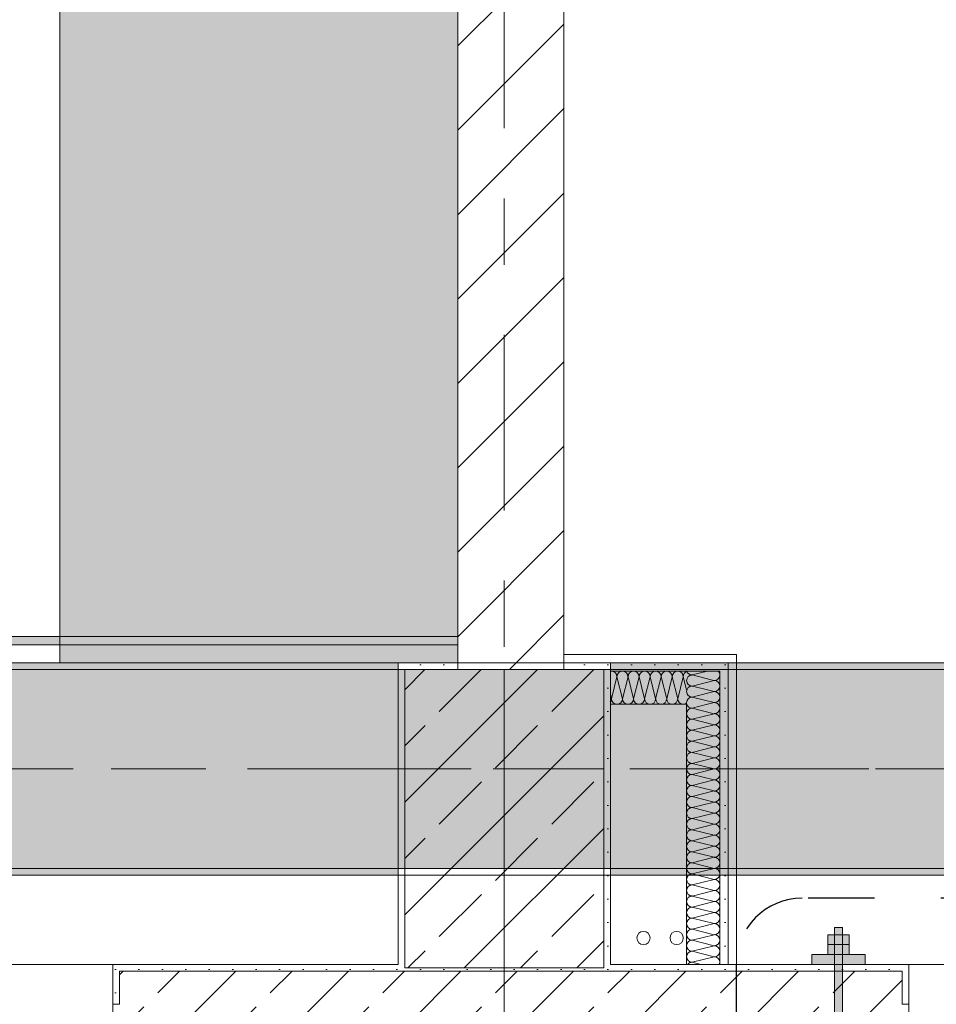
# Model space of a CAD drawing. Header units: metres. Extents: x -3.6 to 85.2, y -11 to 16.8.
# Tile 182 of 256: x 28.6 to 30, y 0.2 to 1.7. Entities that reach past the tile are written whole.
import ezdxf

# ---------------------------------------------------------------- set-up
doc = ezdxf.new("R2010")
doc.units = ezdxf.units.M
doc.header["$MEASUREMENT"] = 0
for name, pattern in [('Achse', [0.2, 0.1, -0.05, 0, -0.05]), ('Punktlinie eng', [0.0375, 0.0125, -0.025]), ('Strichlinie doppelt', [0.546806, 0.264583, -0.105833, 0.070556, -0.105833]), ('Wipeout_Contour', [1, 0, -1])]:
    doc.linetypes.add(name, pattern=pattern)
for name, color, linetype in [('208 - Marker.Detail', 7, 'Continuous'), ('451 - Universal.Achsen Raster', 7, 'Continuous'), ('604 - Struktur.Wand Aussen', 7, 'Continuous'), ('605 - Struktur.Wand Innen', 7, 'Continuous'), ('606 - Struktur.Wand Innen Ausbau', 7, 'Continuous'), ('607 - Struktur.Stütze', 7, 'Continuous'), ('608 - Struktur.Träger', 7, 'Continuous'), ('701 - Einrichtung.Möbel', 7, 'Continuous'), ('801 - HKLSE.Heizung_ Klima_ Lüftung', 7, 'Continuous'), ('Neubau_301 - Elemente.Linie', 7, 'Continuous'), ('Neubau_606 - Struktur.Wand Innen Ausbau', 7, 'Continuous'), ('Neubau_653 - Abdeckung.TB Verkofferung', 7, 'Continuous')]:
    doc.layers.add(name, color=color, linetype=linetype)
pattern_1 = [(45, (0, 0), (-0.08485281, 0.08485281), []), (45, (-0.04243, 0.04243), (-0.08485281, 0.08485281), [0.09, -0.03])]
pattern_2 = [(45, (0, 0), (-0.01767767, 0.01767767), [0, -0.025])]

# ---------------------------------------------------------------- blocks, each defined once
blk = doc.blocks.new('*X52')
at = {"layer": 'Neubau_606 - Struktur.Wand Innen Ausbau', "color": 7, "linetype": 'Continuous', "lineweight": 5}
for p, q in [((29.6366, 0.6975), (29.6133, 0.6917)), ((29.642, 0.6845), (29.6133, 0.6917)), ((29.6389, 0.6814), (29.6133, 0.675)), ((29.6287, 0.6712), (29.6133, 0.675)), ((29.6167, 0.6592), (29.6133, 0.6583)), ((29.6153, 0.6578), (29.6133, 0.6583))]:
    blk.add_line(p, q, dxfattribs=at)
for centre, start, end in [((29.6133, 0.6833), 90, 180), ((29.6133, 0.6833), 180, 270), ((29.6133, 0.7), 197.5855, 270), ((29.6467, 0.6917), 32.6644, 44.2565), ((29.6133, 0.6667), 90, 180), ((29.6133, 0.6667), 180, 270), ((29.6133, 0.65), 90, 180), ((29.6133, 0.65), 180, 195.4311)]:
    blk.add_arc(centre, 0.00833, start, end, dxfattribs=at)
blk = doc.blocks.new('*X53')
at = {"layer": 'Neubau_606 - Struktur.Wand Innen Ausbau', "color": 7, "linetype": 'Continuous', "lineweight": 5}
for p, q in [((29.6366, 0.6475), (29.6133, 0.6417)), ((29.6467, 0.6333), (29.6133, 0.6417)), ((29.6467, 0.6333), (29.6133, 0.625)), ((29.6467, 0.6167), (29.6133, 0.625)), ((29.6467, 0.6167), (29.6133, 0.6083)), ((29.6467, 0.6), (29.6133, 0.6083)), ((29.6467, 0.6), (29.6133, 0.5917)), ((29.6467, 0.5833), (29.6133, 0.5917)), ((29.6467, 0.5833), (29.6133, 0.575)), ((29.6467, 0.5667), (29.6133, 0.575)), ((29.6467, 0.5667), (29.6133, 0.5583)), ((29.6467, 0.55), (29.6133, 0.5583)), ((29.6467, 0.55), (29.6133, 0.5417)), ((29.6467, 0.5333), (29.6133, 0.5417)), ((29.6467, 0.5333), (29.6133, 0.525)), ((29.6467, 0.5167), (29.6133, 0.525)), ((29.6467, 0.5167), (29.6133, 0.5083)), ((29.6467, 0.5), (29.6133, 0.5083)), ((29.6467, 0.5), (29.6133, 0.4917)), ((29.6467, 0.4833), (29.6133, 0.4917)), ((29.6467, 0.4833), (29.6133, 0.475)), ((29.6467, 0.4667), (29.6133, 0.475)), ((29.6467, 0.4667), (29.6133, 0.4583)), ((29.6467, 0.45), (29.6133, 0.4583)), ((29.6467, 0.45), (29.6133, 0.4417)), ((29.6467, 0.4333), (29.6133, 0.4417)), ((29.6467, 0.4333), (29.6133, 0.425)), ((29.6467, 0.4167), (29.6133, 0.425)), ((29.6467, 0.4167), (29.6133, 0.4083)), ((29.6467, 0.4), (29.6133, 0.4083)), ((29.6467, 0.4), (29.6133, 0.3917)), ((29.6467, 0.3833), (29.6133, 0.3917)), ((29.6467, 0.3833), (29.6133, 0.375)), ((29.6467, 0.3667), (29.6133, 0.375)), ((29.6467, 0.3667), (29.6133, 0.3583)), ((29.6467, 0.35), (29.6133, 0.3583)), ((29.6467, 0.35), (29.6133, 0.3417)), ((29.6467, 0.3333), (29.6133, 0.3417)), ((29.6467, 0.3333), (29.6133, 0.325)), ((29.6467, 0.3167), (29.6133, 0.325)), ((29.6467, 0.3167), (29.6133, 0.3083)), ((29.6467, 0.3), (29.6133, 0.3083)), ((29.6467, 0.3), (29.6133, 0.2917)), ((29.6467, 0.2833), (29.6133, 0.2917)), ((29.6467, 0.2833), (29.6133, 0.275)), ((29.6467, 0.2667), (29.6133, 0.275)), ((29.6467, 0.2667), (29.6133, 0.2583)), ((29.6267, 0.255), (29.6133, 0.2583))]:
    blk.add_line(p, q, dxfattribs=at)
for centre, start, end in [((29.6133, 0.6333), 90, 180), ((29.6133, 0.65), 197.5855, 270), ((29.6467, 0.6417), 270, 0), ((29.6467, 0.6417), 0, 44.2565), ((29.6133, 0.6333), 180, 270), ((29.6133, 0.6167), 90, 180), ((29.6467, 0.625), 0, 90), ((29.6467, 0.625), 270, 0), ((29.6133, 0.6167), 180, 270), ((29.6467, 0.6083), 0, 90), ((29.6133, 0.6), 90, 180), ((29.6133, 0.6), 180, 270), ((29.6467, 0.6083), 270, 0), ((29.6467, 0.5917), 0, 90), ((29.6133, 0.5833), 90, 180), ((29.6133, 0.5833), 180, 270), ((29.6467, 0.5917), 270, 0), ((29.6467, 0.575), 0, 90), ((29.6133, 0.5667), 90, 180), ((29.6133, 0.5667), 180, 270), ((29.6467, 0.575), 270, 0), ((29.6467, 0.5583), 0, 90), ((29.6133, 0.55), 90, 180), ((29.6133, 0.55), 180, 270), ((29.6467, 0.5583), 270, 0), ((29.6467, 0.5417), 0, 90), ((29.6133, 0.5333), 90, 180), ((29.6467, 0.5417), 270, 0), ((29.6133, 0.5333), 180, 270), ((29.6133, 0.5167), 90, 180), ((29.6467, 0.525), 0, 90), ((29.6467, 0.525), 270, 0), ((29.6133, 0.5167), 180, 270), ((29.6133, 0.5), 90, 180), ((29.6467, 0.5083), 0, 90), ((29.6467, 0.5083), 270, 0), ((29.6133, 0.5), 180, 270), ((29.6133, 0.4833), 90, 180), ((29.6467, 0.4917), 0, 90), ((29.6467, 0.4917), 270, 0), ((29.6133, 0.4833), 180, 270), ((29.6467, 0.475), 0, 90), ((29.6133, 0.4667), 90, 180), ((29.6133, 0.4667), 180, 270), ((29.6467, 0.475), 270, 0), ((29.6467, 0.4583), 0, 90), ((29.6133, 0.45), 90, 180), ((29.6133, 0.45), 180, 270), ((29.6467, 0.4583), 270, 0), ((29.6467, 0.4417), 0, 90), ((29.6133, 0.4333), 90, 180), ((29.6133, 0.4333), 180, 270), ((29.6467, 0.4417), 270, 0), ((29.6467, 0.425), 0, 90), ((29.6133, 0.4167), 90, 180), ((29.6133, 0.4167), 180, 270), ((29.6467, 0.425), 270, 0), ((29.6467, 0.4083), 0, 90), ((29.6133, 0.4), 90, 180), ((29.6467, 0.4083), 270, 0), ((29.6133, 0.4), 180, 270), ((29.6133, 0.3833), 90, 180), ((29.6467, 0.3917), 0, 90), ((29.6467, 0.3917), 270, 0), ((29.6133, 0.3833), 180, 270), ((29.6133, 0.3667), 90, 180), ((29.6467, 0.375), 0, 90), ((29.6467, 0.375), 270, 0), ((29.6133, 0.3667), 180, 270), ((29.6133, 0.35), 90, 180), ((29.6467, 0.3583), 0, 90), ((29.6467, 0.3583), 270, 0), ((29.6133, 0.35), 180, 270), ((29.6133, 0.3333), 90, 180), ((29.6467, 0.3417), 0, 90), ((29.6467, 0.3417), 270, 0), ((29.6133, 0.3333), 180, 270), ((29.6467, 0.325), 0, 90), ((29.6133, 0.3167), 90, 180), ((29.6133, 0.3167), 180, 270), ((29.6467, 0.325), 270, 0), ((29.6467, 0.3083), 0, 90), ((29.6133, 0.3), 90, 180), ((29.6133, 0.3), 180, 270), ((29.6467, 0.3083), 270, 0), ((29.6467, 0.2917), 0, 90), ((29.6133, 0.2833), 90, 180), ((29.6133, 0.2833), 180, 270), ((29.6467, 0.2917), 270, 0), ((29.6467, 0.275), 0, 90), ((29.6133, 0.2667), 90, 180), ((29.6467, 0.275), 270, 0), ((29.6133, 0.2667), 180, 270), ((29.6133, 0.25), 90, 143.1301), ((29.6467, 0.2583), 0, 90), ((29.6467, 0.2583), 336.4218, 0)]:
    blk.add_arc(centre, 0.00833, start, end, dxfattribs=at)
blk = doc.blocks.new('*X54')
at = {"layer": 'Neubau_606 - Struktur.Wand Innen Ausbau', "color": 7, "linetype": 'Continuous', "lineweight": 5}
for p, q in [((29.6467, 0.6833), (29.6389, 0.6814)), ((29.6467, 0.6833), (29.642, 0.6845)), ((29.6467, 0.6667), (29.6287, 0.6712)), ((29.6467, 0.65), (29.6153, 0.6578)), ((29.6467, 0.6667), (29.6167, 0.6592)), ((29.6467, 0.65), (29.6366, 0.6475))]:
    blk.add_line(p, q, dxfattribs=at)
for centre, start, end in [((29.6467, 0.6917), 270, 0), ((29.6467, 0.675), 0, 90), ((29.6467, 0.6917), 0, 32.6644), ((29.6467, 0.675), 270, 0), ((29.6467, 0.6583), 0, 90), ((29.6467, 0.6583), 270, 0), ((29.6133, 0.65), 195.4311, 197.5855), ((29.6467, 0.6417), 44.2565, 90)]:
    blk.add_arc(centre, 0.00833, start, end, dxfattribs=at)
blk = doc.blocks.new('*X55')
at = {"layer": 'Neubau_606 - Struktur.Wand Innen Ausbau', "color": 7, "linetype": 'Continuous', "lineweight": 5}
for p, q in [((29.5, 0.6891), (29.4917, 0.6558)), ((29.5, 0.6891), (29.5083, 0.6558)), ((29.5167, 0.6891), (29.5083, 0.6558)), ((29.5167, 0.6891), (29.525, 0.6558)), ((29.5333, 0.6891), (29.525, 0.6558)), ((29.5333, 0.6891), (29.5417, 0.6558)), ((29.55, 0.6891), (29.5417, 0.6558)), ((29.55, 0.6891), (29.5583, 0.6558)), ((29.5667, 0.6891), (29.5583, 0.6558)), ((29.5667, 0.6891), (29.575, 0.6558)), ((29.5833, 0.6891), (29.575, 0.6558)), ((29.5833, 0.6891), (29.5917, 0.6558)), ((29.6, 0.6891), (29.5917, 0.6558)), ((29.6, 0.6891), (29.605, 0.6692)), ((29.49, 0.6625), (29.4917, 0.6558))]:
    blk.add_line(p, q, dxfattribs=at)
for centre, start, end in [((29.4917, 0.6891), 90, 101.6142), ((29.4917, 0.6891), 0, 90), ((29.5083, 0.6891), 90, 180), ((29.5083, 0.6891), 0, 90), ((29.525, 0.6891), 90, 180), ((29.525, 0.6891), 0, 90), ((29.5417, 0.6891), 90, 180), ((29.5417, 0.6891), 0, 90), ((29.5583, 0.6891), 90, 180), ((29.5583, 0.6891), 0, 90), ((29.575, 0.6891), 90, 180), ((29.575, 0.6891), 0, 90), ((29.5917, 0.6891), 90, 180), ((29.5917, 0.6891), 0, 90), ((29.6083, 0.6891), 113.6608, 180), ((29.4833, 0.6558), 323.0042, 0), ((29.5, 0.6558), 180, 270), ((29.5, 0.6558), 270, 0), ((29.5167, 0.6558), 180, 270), ((29.5167, 0.6558), 270, 0), ((29.5333, 0.6558), 180, 270), ((29.5333, 0.6558), 270, 0), ((29.55, 0.6558), 180, 270), ((29.55, 0.6558), 270, 0), ((29.5667, 0.6558), 180, 270), ((29.5667, 0.6558), 270, 0), ((29.5833, 0.6558), 180, 270), ((29.5833, 0.6558), 270, 0), ((29.6, 0.6558), 180, 270), ((29.6, 0.6558), 270, 306.7754)]:
    blk.add_arc(centre, 0.00833, start, end, dxfattribs=at)

msp = doc.modelspace()

# ---------------------------------------------------------------- hatches: boundary and pattern name
at = {"layer": '604 - Struktur.Wand Aussen', "linetype": 'Continuous', "lineweight": 0, "true_color": 0x000000}
h = msp.add_hatch(dxfattribs=at)
h.set_pattern_fill('Gips_0001', color=18, style=0, pattern_type=2)
h.set_pattern_definition(pattern_2)
h.paths.add_polyline_path([(28.75, 0.255), (28.74, 0.255), (28.74, 0.195), (28.75, 0.195)])
h = msp.add_hatch(dxfattribs=at)
h.set_pattern_fill('Gips_0001', color=18, style=0, pattern_type=2)
h.set_pattern_definition(pattern_2)
h.paths.add_polyline_path([(29.17, 0.255), (28.75, 0.255), (28.75, 0.245), (29.17, 0.245)])
h = msp.add_hatch(dxfattribs=at)
h.set_pattern_fill('Gips_0001', color=18, style=0, pattern_type=2)
h.set_pattern_definition(pattern_2)
h.paths.add_polyline_path([(29.49, 0.255), (29.49, 0.245), (29.93, 0.245), (29.93, 0.255)])
h = msp.add_hatch(dxfattribs=at)
h.set_pattern_fill('Gips_0001', color=18, style=0, pattern_type=2)
h.set_pattern_definition(pattern_2)
h.paths.add_polyline_path([(29.93, 0.255), (29.93, 0.195), (29.94, 0.195), (29.94, 0.255)])
h = msp.add_hatch(dxfattribs=at)
h.set_pattern_fill('Beton__Stahlbeton_0001', color=18, style=0, pattern_type=2)
h.set_pattern_definition(pattern_1)
h.paths.add_polyline_path([(28.74, 0.125), (28.75, 0.125), (28.78, 0.125), (28.78, 0.005), (29.9, 0.005), (29.9, 0.125), (29.93, 0.125), (29.94, 0.125), (29.94, 0.195), (29.93, 0.195), (29.93, 0.245), (28.75, 0.245), (28.75, 0.195), (28.74, 0.195)])
at = {"layer": '606 - Struktur.Wand Innen Ausbau', "linetype": 'Continuous', "lineweight": 0, "true_color": 0x3f1a1a}
for points in [[(29.818, 0.3), (29.85, 0.3), (29.85, 0.27), (29.818, 0.27)], [(29.828, -0.2093), (29.84, -0.2093), (29.84, 0.3107), (29.828, 0.3107)], [(29.794, 0.27), (29.874, 0.27), (29.874, 0.255), (29.794, 0.255)]]:
    msp.add_hatch(color=19, dxfattribs=at).paths.add_polyline_path(points)
at = {"layer": '607 - Struktur.Stütze', "linetype": 'Continuous', "lineweight": 0, "true_color": 0x000000}
h = msp.add_hatch(dxfattribs=at)
h.set_pattern_fill('Gips_0001', color=18, style=0, pattern_type=2)
h.set_pattern_definition(pattern_2)
h.paths.add_polyline_path([(29.17, 0.71), (29.17, 0.255), (29.18, 0.255), (29.18, 0.7), (29.26, 0.7), (29.26, 0.71)])
h = msp.add_hatch(dxfattribs=at)
h.set_pattern_fill('Beton__Stahlbeton_0001', color=18, style=0, pattern_type=2)
h.set_pattern_definition(pattern_1)
h.paths.add_polyline_path([(29.18, 0.25), (29.48, 0.25), (29.48, 0.7), (29.18, 0.7)])
h = msp.add_hatch(dxfattribs=at)
h.set_pattern_fill('Gips_0001', color=18, style=0, pattern_type=2)
h.set_pattern_definition(pattern_2)
h.paths.add_polyline_path([(29.42, 0.7), (29.48, 0.7), (29.48, 0.255), (29.49, 0.255), (29.49, 0.71), (29.42, 0.71)])
h = msp.add_hatch(dxfattribs=at)
h.set_pattern_fill('Gips_0001', color=18, style=0, pattern_type=2)
h.set_pattern_definition(pattern_2)
h.paths.add_polyline_path([(29.17, 0.255), (29.17, 0.245), (29.49, 0.245), (29.49, 0.255), (29.48, 0.255), (29.48, 0.25), (29.18, 0.25), (29.18, 0.255)])
at = {"layer": '608 - Struktur.Träger', "linetype": 'Continuous', "lineweight": 0, "true_color": 0x000000}
h = msp.add_hatch(dxfattribs=at)
h.set_pattern_fill('Gips_0001', color=18, style=0, pattern_type=2)
h.set_pattern_definition(pattern_2)
h.paths.add_polyline_path([(25.89, 0.71), (25.89, 0.7), (29.17, 0.7), (29.17, 0.71)])
h = msp.add_hatch(dxfattribs=at)
h.set_pattern_fill('Gips_0001', color=18, style=0, pattern_type=2)
h.set_pattern_definition(pattern_2)
h.paths.add_polyline_path([(29.49, 0.7), (32.77, 0.7), (32.77, 0.71), (29.49, 0.71)])
h = msp.add_hatch(dxfattribs=at)
h.set_pattern_fill('Gips_0001', color=18, style=0, pattern_type=2)
h.set_pattern_definition(pattern_2)
h.paths.add_polyline_path([(25.89, 0.4), (25.89, 0.39), (29.17, 0.39), (29.17, 0.4)])
h = msp.add_hatch(dxfattribs=at)
h.set_pattern_fill('Gips_0001', color=18, style=0, pattern_type=2)
h.set_pattern_definition(pattern_2)
h.paths.add_polyline_path([(29.49, 0.4), (29.49, 0.39), (32.77, 0.39), (32.77, 0.4)])
at = {"layer": '701 - Einrichtung.Möbel', "linetype": 'Continuous', "lineweight": 0, "true_color": 0x3a3a3a}
msp.add_hatch(color=250, dxfattribs=at).paths.add_polyline_path([(28.66, 3.1055), (28.66, 0.71), (29.26, 0.71), (29.26, 3.1055)])
at = {"layer": 'Neubau_606 - Struktur.Wand Innen Ausbau', "linetype": 'Continuous', "lineweight": 0, "true_color": 0x000000}
h = msp.add_hatch(dxfattribs=at)
h.set_pattern_fill('Gips_0001', color=18, style=0, pattern_type=2)
h.set_pattern_definition(pattern_2)
h.paths.add_polyline_path([(29.6675, 0.71), (29.68, 0.7225), (29.6675, 0.7225)])
h = msp.add_hatch(dxfattribs=at)
h.set_pattern_fill('Gips_0001', color=18, style=0, pattern_type=2)
h.set_pattern_definition(pattern_2)
h.paths.add_polyline_path([(29.6675, 0.71), (29.68, 0.71), (29.68, 0.7225)])
h = msp.add_hatch(dxfattribs=at)
h.set_pattern_fill('Gips_0001', color=18, style=0, pattern_type=2)
h.set_pattern_definition(pattern_2)
h.paths.add_polyline_path([(29.49, 0.6975), (29.655, 0.6975), (29.655, 0.71), (29.49, 0.71)])
h = msp.add_hatch(dxfattribs=at)
h.set_pattern_fill('Gips_0001', color=18, style=0, pattern_type=2)
h.set_pattern_definition(pattern_2)
h.paths.add_polyline_path([(29.655, 0.71), (29.655, 0.6975), (29.6675, 0.71)])
h = msp.add_hatch(dxfattribs=at)
h.set_pattern_fill('Gips_0001', color=18, style=0, pattern_type=2)
h.set_pattern_definition(pattern_2)
h.paths.add_polyline_path([(29.655, 0.6975), (29.6675, 0.6975), (29.6675, 0.71)])
h = msp.add_hatch(dxfattribs=at)
h.set_pattern_fill('Gips_0001', color=18, style=0, pattern_type=2)
h.set_pattern_definition(pattern_2)
h.paths.add_polyline_path([(29.6675, 0.71), (29.6675, 0.255), (29.68, 0.255), (29.68, 0.71)])
h = msp.add_hatch(dxfattribs=at)
h.set_pattern_fill('Gips_0001', color=18, style=0, pattern_type=2)
h.set_pattern_definition(pattern_2)
h.paths.add_polyline_path([(29.655, 0.6975), (29.655, 0.255), (29.6675, 0.255), (29.6675, 0.6975)])
at = {"layer": 'Neubau_653 - Abdeckung.TB Verkofferung', "linetype": 'Continuous', "lineweight": 0, "true_color": 0x000000}
h = msp.add_hatch(dxfattribs=at)
h.set_pattern_fill('Gips_0001', color=18, style=0, pattern_type=2)
h.set_pattern_definition(pattern_2)
h.paths.add_polyline_path([(25.9, 0.737), (29.26, 0.737), (29.26, 0.7495), (25.9, 0.7495)])

# ---------------------------------------------------------------- linework, layer by layer
at = {"layer": '208 - Marker.Detail', "color": 30, "linetype": 'Punktlinie eng', "lineweight": 25, "true_color": 0xff6e00}
for p, q in [((32.4883, 0.355), (29.7795, 0.355)), ((29.6795, 0.255), (29.6795, -0.2075))]:
    msp.add_line(p, q, dxfattribs=at)
msp.add_arc((29.7795, 0.255), 0.1, 90, 180, dxfattribs=at)
at = {"layer": '451 - Universal.Achsen Raster', "color": 160, "linetype": 'Strichlinie doppelt', "lineweight": 9, "true_color": 0x3232ff}
msp.add_line((64.935, 0.55), (-3.175, 0.55), dxfattribs=at)
at = {"layer": '604 - Struktur.Wand Aussen', "color": 7, "linetype": 'Continuous', "lineweight": 13}
for p, q in [((28.74, 0.255), (26.34, 0.255)), ((32.34, 0.255), (29.94, 0.255)), ((29.93, 0.245), (28.75, 0.245)), ((28.75, 0.245), (28.75, 0.195)), ((29.93, 0.245), (29.93, 0.195)), ((28.74, 0.125), (28.74, 0.195)), ((29.94, 0.125), (29.94, 0.195))]:
    msp.add_line(p, q, dxfattribs=at)
at = {"layer": '604 - Struktur.Wand Aussen', "color": 7, "linetype": 'Continuous', "lineweight": 5}
for p, q in [((28.74, 0.245), (28.74, 0.255)), ((28.75, 0.255), (28.74, 0.255)), ((29.93, 0.255), (29.94, 0.255)), ((29.94, 0.245), (29.94, 0.255)), ((28.74, 0.195), (28.74, 0.245)), ((29.94, 0.195), (29.94, 0.245)), ((28.75, 0.195), (28.74, 0.195)), ((29.93, 0.195), (29.94, 0.195))]:
    msp.add_line(p, q, dxfattribs=at)
at = {"layer": '604 - Struktur.Wand Aussen', "color": 7, "linetype": 'Continuous', "lineweight": 5, "flags": 128}
for points in [[(29.17, 0.255), (28.75, 0.255)], [(29.93, 0.255), (29.49, 0.255)]]:
    msp.add_lwpolyline(points, dxfattribs=at)
at = {"layer": '607 - Struktur.Stütze', "color": 7, "linetype": 'Continuous', "lineweight": 5, "flags": 128}
for points in [[(29.26, 0.71), (29.17, 0.71), (29.17, 0.255)], [(29.49, 0.255), (29.49, 0.71), (29.42, 0.71)]]:
    msp.add_lwpolyline(points, dxfattribs=at)
at = {"layer": '607 - Struktur.Stütze', "color": 7, "linetype": 'Continuous', "lineweight": 13, "flags": 128}
msp.add_lwpolyline([(29.18, 0.25), (29.48, 0.25), (29.48, 0.7), (29.18, 0.7)], close=True, dxfattribs=at)
at = {"layer": '608 - Struktur.Träger', "color": 7, "linetype": 'Continuous', "lineweight": 5}
for p, q in [((29.17, 0.71), (25.89, 0.71)), ((29.17, 0.71), (29.17, 0.7)), ((29.49, 0.71), (29.49, 0.7)), ((32.77, 0.71), (29.49, 0.71)), ((29.17, 0.39), (25.89, 0.39)), ((29.17, 0.4), (29.17, 0.39)), ((29.49, 0.4), (29.49, 0.39)), ((32.77, 0.39), (29.49, 0.39))]:
    msp.add_line(p, q, dxfattribs=at)
at = {"layer": '608 - Struktur.Träger', "color": 7, "linetype": 'Continuous', "lineweight": 13}
for p, q in [((29.17, 0.7), (25.89, 0.7)), ((32.77, 0.7), (29.49, 0.7)), ((0.38, 0.39), (61.88, 0.39))]:
    msp.add_line(p, q, dxfattribs=at)
at = {"layer": '608 - Struktur.Träger', "color": 7, "linetype": 'Achse', "lineweight": 9}
msp.add_line((0.38, 0.55), (61.88, 0.55), dxfattribs=at)
at = {"layer": '608 - Struktur.Träger', "color": 7, "linetype": 'Continuous', "lineweight": 13, "flags": 128}
msp.add_lwpolyline([(32.77, 0.4), (29.49, 0.4), (29.17, 0.4), (25.89, 0.4), (25.57, 0.4), (22.29, 0.4), (21.97, 0.4), (18.69, 0.4), (18.37, 0.4), (15.09, 0.4), (14.77, 0.4), (11.49, 0.4), (11.17, 0.4), (7.89, 0.4), (7.57, 0.4), (4.29, 0.4), (3.97, 0.4), (0.69, 0.4), (0.38, 0.4)], dxfattribs=at)
at = {"layer": '701 - Einrichtung.Möbel', "color": 7, "linetype": 'Continuous', "lineweight": 5, "true_color": 0xebebeb, "flags": 128}
msp.add_lwpolyline([(28.66, 3.1055), (28.66, 0.71), (29.26, 0.71), (29.26, 3.1055)], close=True, dxfattribs=at)
at = {"layer": '801 - HKLSE.Heizung_ Klima_ Lüftung', "color": 7, "linetype": 'Continuous', "lineweight": 5}
for centre in [(29.54, 0.295), (29.59, 0.295)]:
    msp.add_circle(centre, 0.01, dxfattribs=at)
at = {"layer": 'Neubau_301 - Elemente.Linie', "color": 1, "linetype": 'Continuous', "lineweight": 13, "flags": 128}
for points in [[(29.818, 0.285), (29.85, 0.285), (29.85, 0.3), (29.818, 0.3)], [(29.84, 0.3107), (29.828, 0.3107), (29.828, -0.205), (29.84, -0.205)], [(29.818, 0.27), (29.85, 0.27), (29.85, 0.285), (29.818, 0.285)], [(29.794, 0.255), (29.874, 0.255), (29.874, 0.27), (29.794, 0.27)]]:
    msp.add_lwpolyline(points, close=True, dxfattribs=at)
at = {"layer": 'Neubau_606 - Struktur.Wand Innen Ausbau', "color": 1, "linetype": 'Continuous', "lineweight": 5}
for p, q in [((29.655, 0.71), (29.49, 0.71)), ((29.6675, 0.71), (29.655, 0.71)), ((29.6675, 0.6975), (29.6675, 0.71)), ((29.605, 0.6975), (29.49, 0.6975)), ((29.655, 0.6975), (29.605, 0.6975)), ((29.655, 0.6975), (29.605, 0.6975)), ((29.655, 0.6475), (29.655, 0.6975)), ((29.6675, 0.255), (29.6675, 0.6975)), ((29.655, 0.255), (29.655, 0.6475))]:
    msp.add_line(p, q, dxfattribs=at)
at = {"layer": 'Neubau_606 - Struktur.Wand Innen Ausbau', "color": 1, "linetype": 'Continuous', "lineweight": 5, "flags": 128}
for points in [[(29.68, 0.7225), (29.6675, 0.7225)], [(29.68, 0.255), (29.68, 0.7225)], [(29.49, 0.6475), (29.605, 0.6475)], [(29.605, 0.6475), (29.605, 0.255)], [(29.655, 0.255), (29.605, 0.255)], [(29.6675, 0.255), (29.655, 0.255)], [(29.68, 0.255), (29.6675, 0.255)]]:
    msp.add_lwpolyline(points, dxfattribs=at)
at = {"layer": 'Neubau_653 - Abdeckung.TB Verkofferung', "color": 1, "linetype": 'Continuous', "lineweight": 9}
for p in [(0.7025, 0.7495), (29.33, 0.195)]:
    msp.add_line(p, (29.33, 0.7495), dxfattribs=at)
at = {"layer": 'Neubau_653 - Abdeckung.TB Verkofferung', "color": 1, "linetype": 'Continuous', "lineweight": 5}
for p, q in [((29.26, 0.7495), (25.9, 0.7495)), ((29.26, 0.737), (25.9, 0.737)), ((29.26, 0.71), (25.9, 0.71))]:
    msp.add_line(p, q, dxfattribs=at)
at = {"layer": 'Neubau_653 - Abdeckung.TB Verkofferung', "color": 1, "linetype": 'Continuous', "lineweight": 5, "flags": 128}
msp.add_lwpolyline([(29.26, 0.7495), (29.26, 0.737), (29.26, 0.71)], dxfattribs=at)

# ---------------------------------------------------------------- block references
at = {"layer": 'Neubau_606 - Struktur.Wand Innen Ausbau', "color": 1, "lineweight": 13}
for name in ['*X55', '*X52', '*X54', '*X53']:
    msp.add_blockref(name, (0, 0), dxfattribs=at)

# ---------------------------------------------------------------- next in the draw order: wipeouts: each hides what was drawn before it
at = {"color": 254, "linetype": 'Wipeout_Contour', "lineweight": 0, "ltscale": 118.25844}
msp.add_wipeout([(29.42, 5.1), (29.26, 5.1), (29.26, 0.7), (29.42, 0.7)], dxfattribs=at).dxf.layer = '605 - Struktur.Wand Innen'

# ---------------------------------------------------------------- next in the draw order: hatches: boundary and pattern name
at = {"layer": '605 - Struktur.Wand Innen', "linetype": 'Continuous', "lineweight": 0, "true_color": 0x000000}
h = msp.add_hatch(dxfattribs=at)
h.set_pattern_fill('MW_Ziegel_0001', color=18, style=0, pattern_type=2)
h.set_pattern_definition([(45, (0, 0), (-0.0636396, 0.0636396), [])])
h.paths.add_polyline_path([(29.42, 5.1), (29.26, 5.1), (29.26, 0.7), (29.42, 0.7)])
at = {"layer": '608 - Struktur.Träger', "linetype": 'Continuous', "lineweight": 0, "true_color": 0x000000}
h = msp.add_hatch(dxfattribs=at)
h.set_pattern_fill('Beton__Stahlbeton_0001', color=18, style=0, pattern_type=2)
h.set_pattern_definition(pattern_1)
h.paths.add_polyline_path([(0.69, 0.7), (0.38, 0.7), (0.38, 0.4), (0.69, 0.4), (3.97, 0.4), (4.29, 0.4), (7.57, 0.4), (7.89, 0.4), (11.17, 0.4), (11.49, 0.4), (14.77, 0.4), (15.09, 0.4), (18.37, 0.4), (18.69, 0.4), (21.97, 0.4), (22.29, 0.4), (25.57, 0.4), (25.89, 0.4), (29.17, 0.4), (29.49, 0.4), (32.77, 0.4), (33.09, 0.4), (36.37, 0.4), (36.69, 0.4), (39.97, 0.4), (40.29, 0.4), (43.57, 0.4), (43.89, 0.4), (47.17, 0.4), (47.49, 0.4), (50.77, 0.4), (51.09, 0.4), (51.8, 0.4), (51.97, 0.4), (54.37, 0.4), (54.69, 0.4), (57.97, 0.4), (58.29, 0.4), (61.57, 0.4), (61.88, 0.4), (61.88, 0.7), (61.57, 0.7), (58.29, 0.7), (57.97, 0.7), (54.69, 0.7), (54.37, 0.7), (51.97, 0.7), (51.8, 0.7), (51.09, 0.7), (50.77, 0.7), (47.49, 0.7), (47.16, 0.7), (43.89, 0.7), (43.57, 0.7), (40.29, 0.7), (39.935, 0.7), (36.69, 0.7), (36.37, 0.7), (33.09, 0.7), (32.77, 0.7), (29.49, 0.7), (29.17, 0.7), (25.89, 0.7), (25.57, 0.7), (22.29, 0.7), (21.97, 0.7), (18.69, 0.7), (18.37, 0.7), (15.09, 0.7), (14.77, 0.7), (11.49, 0.7), (11.17, 0.7), (7.89, 0.7), (7.57, 0.7), (4.29, 0.7), (3.97, 0.7)])
at = {"layer": 'Neubau_606 - Struktur.Wand Innen Ausbau', "linetype": 'Continuous', "lineweight": 0, "true_color": 0x000000}
h = msp.add_hatch(dxfattribs=at)
h.set_pattern_fill('Gips_0001', color=18, style=0, pattern_type=2)
h.set_pattern_definition(pattern_2)
h.paths.add_polyline_path([(29.6675, 0.7225), (29.42, 0.7225), (29.42, 0.71), (29.6675, 0.71)])

# ---------------------------------------------------------------- next in the draw order: linework, layer by layer
at = {"layer": '451 - Universal.Achsen Raster', "color": 160, "linetype": 'Strichlinie doppelt', "lineweight": 9, "true_color": 0x3232ff}
msp.add_line((29.33, -10.585), (29.33, 16.355), dxfattribs=at)
at = {"layer": '605 - Struktur.Wand Innen', "color": 7, "linetype": 'Continuous', "lineweight": 18, "flags": 128}
for points in [[(29.26, 5.1), (29.26, 0.7)], [(29.42, 0.7), (29.42, 5.1)]]:
    msp.add_lwpolyline(points, dxfattribs=at)
at = {"layer": '608 - Struktur.Träger', "color": 7, "linetype": 'Continuous', "lineweight": 13}
for p, q in [((0.38, 0.71), (61.88, 0.71)), ((29.49, 0.7), (29.17, 0.7))]:
    msp.add_line(p, q, dxfattribs=at)
at = {"layer": 'Neubau_606 - Struktur.Wand Innen Ausbau', "color": 1, "linetype": 'Continuous', "lineweight": 5, "flags": 128}
msp.add_lwpolyline([(29.6675, 0.7225), (29.42, 0.7225)], dxfattribs=at)

doc.saveas('drawing.dxf')
